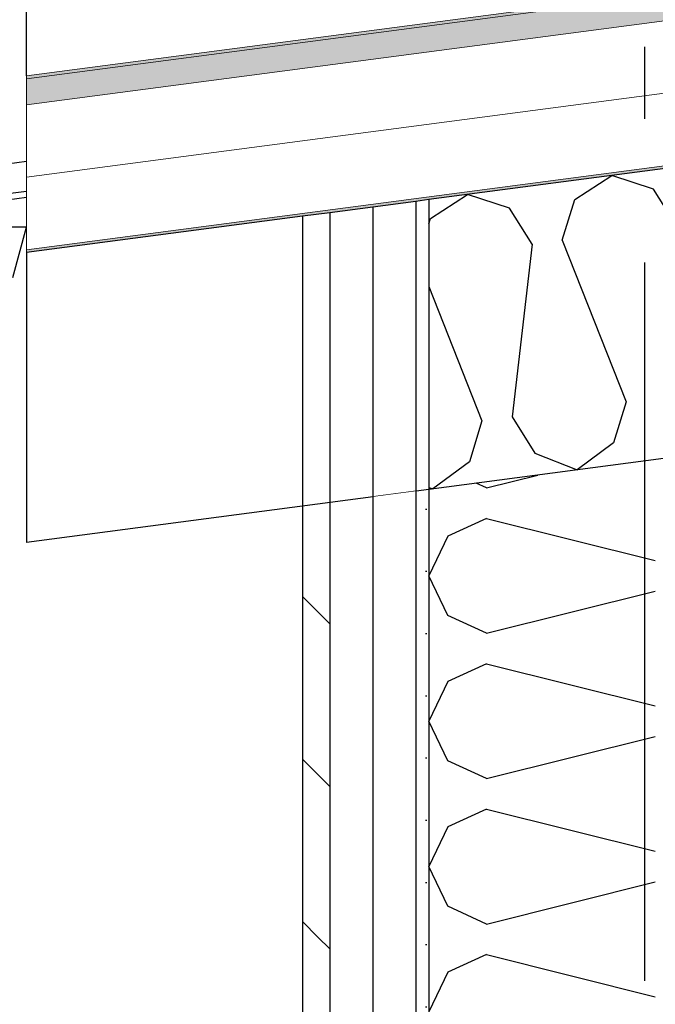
# Model space of a CAD drawing. Header units: millimetres. Extents: x -82116 to -59247, y -2070 to 13065.
# Tile 36 of 73: x -69108 to -68666, y 8099 to 8784. Entities that reach past the tile are written whole.
import ezdxf
from ezdxf.enums import TextEntityAlignment as Align

# ---------------------------------------------------------------- set-up
doc = ezdxf.new("R2010")
doc.units = ezdxf.units.MM
doc.header["$LTSCALE"] = 0.5
doc.header["$MEASUREMENT"] = 0
for name, pattern in [('Akselinje', [1500, 1000, -200, 100, -200]), ('PLINE', [0]), ('Wipeout_Contour', [2000, 0, -2000])]:
    doc.linetypes.add(name, pattern=pattern)
for name, color, linetype in [('232- Ikke-bærende yttervegger (Skravur)(Nye konstruksjoner)', 7, 'Continuous'), ('232- Ikke-bærende yttervegger(Nye konstruksjoner)', 7, 'Continuous'), ('235- Utvendig kledning og overflate (Skravur)(Nye konstruksjoner)', 7, 'Continuous'), ('235- Utvendig kledning og overflate(Nye konstruksjoner)', 7, 'Continuous'), ('261- Primærkonstruksjon (tak) (Skravur)(Nye konstruksjoner)', 7, 'Continuous'), ('261- Primærkonstruksjon (tak)(Nye konstruksjoner)', 7, 'Continuous'), ('262- Taktekking (Skravur)(Nye konstruksjoner)', 7, 'Continuous'), ('265- Gesimser_ takrenner og nedløp(Nye konstruksjoner)', 7, 'Continuous'), ('82-- Modullinjer', 7, 'Continuous'), ('832- Tekst bygning(Nye konstruksjoner)', 7, 'Continuous')]:
    doc.layers.add(name, color=color, linetype=linetype)
doc.layers.add('262- Taktekking(Nye konstruksjoner)', color=7, linetype='Continuous', lineweight=0)
doc.styles.add('GENERATED_STYLE_1', font='arial.ttf')
doc.dimstyles.new('GENERATED_STYLE__2', dxfattribs={"dimtxt": 0.18, "dimasz": 182.4, "dimexe": 0.18, "dimexo": 0.0625, "dimgap": 0, "dimtad": 0, "dimtih": 1, "dimtoh": 1, "dimdec": 4, "dimzin": 0, "dimdsep": 46, "dimcen": 0.09, "dimadec": 0, "dimazin": 0, "dimtfac": 1, "dimtdec": 4, "dimtmove": 0, "dimatfit": 3, "dimldrblk": 'ARROWHEAD_5', "dimfxl": 1, "dimtolj": 1, "dimtzin": 0, "dimarcsym": 0})
pattern_1 = [(0, (0, 0), (0, 43.30127), [0, -25]), (0, (12.5, 21.65), (0, 43.30127), [0, -25])]

# ---------------------------------------------------------------- blocks, each defined once
blk = doc.blocks.new('*X12')
at = {"layer": '232- Ikke-bærende yttervegger (Skravur)(Nye konstruksjoner)', "linetype": 'PLINE'}
for p, q in [((-68782.99, 8458.49), (-68747.35, 8467.4)), ((-68782.99, 8458.49), (-68790.18, 8461.76)), ((-68782.99, 8437.23), (-68810.08, 8424.9)), ((-68782.99, 8437.23), (-68665.67, 8407.9)), ((-68810.08, 8424.9), (-68823.16, 8397.27)), ((-68810.08, 8369.64), (-68823.16, 8397.27)), ((-68782.99, 8357.32), (-68665.67, 8386.65)), ((-68782.99, 8357.32), (-68810.08, 8369.64)), ((-68782.99, 8336.06), (-68810.08, 8323.73)), ((-68782.99, 8336.06), (-68665.67, 8306.73)), ((-68810.08, 8323.73), (-68823.16, 8296.1)), ((-68810.08, 8268.47), (-68823.16, 8296.1)), ((-68782.99, 8256.14), (-68665.67, 8285.47)), ((-68782.99, 8256.14), (-68810.08, 8268.47)), ((-68782.99, 8234.89), (-68810.08, 8222.56)), ((-68782.99, 8234.89), (-68665.67, 8205.56)), ((-68810.08, 8222.56), (-68823.16, 8194.93)), ((-68810.08, 8167.3), (-68823.16, 8194.93)), ((-68782.99, 8154.97), (-68665.67, 8184.3)), ((-68782.99, 8154.97), (-68810.08, 8167.3)), ((-68782.99, 8133.72), (-68810.08, 8121.39)), ((-68782.99, 8133.72), (-68665.67, 8104.39)), ((-68810.08, 8121.39), (-68823.16, 8093.76))]:
    blk.add_line(p, q, dxfattribs=at)
blk = doc.blocks.new('*X21')
at = {"layer": '261- Primærkonstruksjon (tak) (Skravur)(Nye konstruksjoner)', "linetype": 'PLINE'}
for p, q in [((-68721.66, 8659.32), (-68695.98, 8675.89)), ((-68666.88, 8666.53), (-68695.98, 8675.89)), ((-68821.97, 8646.11), (-68796.28, 8662.68)), ((-68767.18, 8653.32), (-68796.28, 8662.68)), ((-68651.12, 8641.28), (-68666.88, 8666.53)), ((-68730.35, 8630.85), (-68721.66, 8659.32)), ((-68751.42, 8628.07), (-68767.18, 8653.32)), ((-68823.16, 8642.21), (-68821.97, 8646.11)), ((-68730.35, 8630.85), (-68685.96, 8518.36)), ((-68751.42, 8628.07), (-68765.19, 8507.93)), ((-68823.16, 8598.64), (-68786.26, 8505.15)), ((-68685.96, 8518.36), (-68694.65, 8489.89)), ((-68786.26, 8505.15), (-68794.95, 8476.68)), ((-68765.19, 8507.93), (-68749.43, 8482.68)), ((-68694.65, 8489.89), (-68720.03, 8471)), ((-68749.43, 8482.68), (-68720.03, 8471)), ((-68794.95, 8476.68), (-68820.33, 8457.79)), ((-68823.16, 8458.91), (-68820.33, 8457.79))]:
    blk.add_line(p, q, dxfattribs=at)
blk = doc.blocks.new('Standard grid marker[4]', base_point=(-68673.16, 12565.45))
at = {"layer": '82-- Modullinjer', "linetype": 'Akselinje'}
blk.add_line((-68673.16, 12365.45), (-68673.16, 1550), dxfattribs=at)
at = {"layer": '82-- Modullinjer', "style": 'GENERATED_STYLE_1'}
for tag, p in [('AC_MarkerText_1_0', (-68673.16, 12902.95)), ('AC_MarkerText_1_1', (-68673.16, 1187.5))]:
    blk.add_attdef(tag, text='', height=175, rotation=360, dxfattribs=at).set_placement(p, align=Align.TOP_CENTER)
blk = doc.blocks.new('ARROWHEAD_5')
at = {"linetype": 'Continuous'}
blk.add_hatch(color=256, dxfattribs=at).paths.add_polyline_path([(-1, 0.2679), (0, 0), (-1, -0.2679)])
blk.add_line((0, 0), (-1, 0), dxfattribs=at)

msp = doc.modelspace()

# ---------------------------------------------------------------- hatches: boundary and pattern name
at = {"layer": '235- Utvendig kledning og overflate (Skravur)(Nye konstruksjoner)', "linetype": 'Continuous'}
h = msp.add_hatch(dxfattribs=at)
h.set_pattern_fill('Prikker_tett', color=256, style=0, pattern_type=2)
h.set_pattern_definition(pattern_1)
h.paths.add_polyline_path([(-68832.16, 7303.34), (-68823.16, 7303.73), (-68823.16, 8457.42), (-68832.16, 8456.23)])
h = msp.add_hatch(dxfattribs=at)
h.set_pattern_fill('Skrålinjer_2', color=256, style=0, pattern_type=2)
h.set_pattern_definition([(315, (0, 0), (56.56854, 56.56854), [80, 0])])
h.paths.add_polyline_path([(-68911.16, 8445.83), (-68911.16, 7299.89), (-68892.16, 7300.72), (-68892.16, 8448.33)])
at = {"layer": '262- Taktekking (Skravur)(Nye konstruksjoner)', "linetype": 'Continuous'}
msp.add_hatch(color=256, dxfattribs=at).paths.add_polyline_path([(-69103.16, 8743.32), (-66612.3, 9071.24), (-66613.03, 9073.17), (-69103.16, 8745.33)])
h = msp.add_hatch(dxfattribs=at)
h.set_pattern_fill('Prikker_tett', color=256, style=0, pattern_type=2)
h.set_pattern_definition(pattern_1)
h.paths.add_polyline_path([(-66593.16, 8954.75), (-69103.16, 8624.3), (-69103.16, 8622.28), (-66593.16, 8952.73)])
at = {"layer": '262- Taktekking(Nye konstruksjoner)', "linetype": 'Continuous'}
msp.add_hatch(color=256, dxfattribs=at).paths.add_polyline_path([(-69103.16, 8725.16), (-66593.16, 9055.61), (-66593.16, 9073.76), (-66612.3, 9071.24), (-69103.16, 8743.32)])

# ---------------------------------------------------------------- linework, layer by layer
at = {"layer": '232- Ikke-bærende yttervegger(Nye konstruksjoner)', "linetype": 'PLINE', "flags": 128}
msp.add_lwpolyline([(-68823.16, 8457.42), (-68823.16, 7303.73), (-68823.16, 7301.73), (-68823.16, 7283.71), (-68823.16, 7233.66), (-68823.16, 7183.62), (-68823.16, 7181.61), (-68823.16, 7180)], dxfattribs=at)
at = {"layer": '235- Utvendig kledning og overflate(Nye konstruksjoner)', "linetype": 'PLINE'}
for p, q in [((-68892.16, 8650.06), (-68892.16, 7180)), ((-68911.16, 8647.56), (-68911.16, 7180))]:
    msp.add_line(p, q, dxfattribs=at)
at = {"layer": '261- Primærkonstruksjon (tak)(Nye konstruksjoner)', "linetype": 'PLINE'}
for p, q in [((-66593.16, 8952.73), (-68823.16, 8659.14)), ((-68823.16, 8659.14), (-68823.16, 8457.42)), ((-69103.16, 8622.28), (-69103.16, 8420.56)), ((-68823.16, 8457.42), (-69103.16, 8420.56))]:
    msp.add_line(p, q, dxfattribs=at)
at = {"layer": '261- Primærkonstruksjon (tak)(Nye konstruksjoner)', "linetype": 'PLINE', "flags": 128}
for points in [[(-66593.16, 8751), (-66793.16, 8724.67), (-66795.16, 8724.41), (-66843.16, 8718.09), (-66855.66, 8716.44), (-68560.66, 8491.98), (-68573.16, 8490.33), (-68621.16, 8484.01), (-68623.16, 8483.75), (-68823.16, 8457.42)], [(-68823.16, 8659.14), (-68832.16, 8657.96), (-68862.16, 8654.01), (-68892.16, 8650.06), (-68911.16, 8647.56), (-69103.16, 8622.28)]]:
    msp.add_lwpolyline(points, dxfattribs=at)
at = {"layer": '262- Taktekking(Nye konstruksjoner)', "linetype": 'PLINE'}
for p, q in [((-66593.16, 9075.78), (-69103.16, 8745.33)), ((-66593.16, 9055.61), (-69103.16, 8725.16)), ((-66593.16, 9005.18), (-69103.16, 8674.73)), ((-66593.16, 8954.75), (-69103.16, 8624.3))]:
    msp.add_line(p, q, dxfattribs=at)
at = {"layer": '262- Taktekking(Nye konstruksjoner)', "linetype": 'PLINE', "flags": 128}
for points in [[(-66593.16, 9073.76), (-66612.3, 9071.24), (-69103.16, 8743.32)], [(-69103.16, 8745.33), (-69103.16, 8743.32), (-69103.16, 8725.16), (-69103.16, 8674.73), (-69103.16, 8624.3), (-69103.16, 8622.28)]]:
    msp.add_lwpolyline(points, dxfattribs=at)
at = {"layer": '265- Gesimser_ takrenner og nedløp(Nye konstruksjoner)', "linetype": 'PLINE'}
for p, q in [((-69103.16, 8745.33), (-69103.16, 8790.77)), ((-69103.16, 8685.65), (-78118.16, 7498.8)), ((-69103.16, 8664.85), (-78118.16, 7478)), ((-69103.16, 8660.54), (-78118.16, 7473.69)), ((-69103.16, 8640), (-69173.16, 8640)), ((-69112.54, 8605), (-69103.16, 8640))]:
    msp.add_line(p, q, dxfattribs=at)

# ---------------------------------------------------------------- block references
at = {"layer": '232- Ikke-bærende yttervegger(Nye konstruksjoner)'}
msp.add_blockref('*X12', (0, 0), dxfattribs=at)
at = {"layer": '261- Primærkonstruksjon (tak)(Nye konstruksjoner)'}
msp.add_blockref('*X21', (0, 0), dxfattribs=at)

# ---------------------------------------------------------------- leaders
at = {"layer": '832- Tekst bygning(Nye konstruksjoner)', "linetype": 'PLINE', "annotation_type": 0, "has_hookline": 1, "hookline_direction": 1, "text_width": 462.1}
msp.add_leader([(-67729.58, 8737.74), (-68200.89, 9329.88), (-68436.54, 9284.45)], dimstyle='GENERATED_STYLE__2', dxfattribs=at)

# ---------------------------------------------------------------- next in the draw order: wipeouts: each hides what was drawn before it
at = {"linetype": 'Wipeout_Contour', "ltscale": 277195.353701}
msp.add_wipeout([(-68862.16, 8452.28), (-68862.16, 7302.03), (-68832.16, 7303.34), (-68832.16, 8456.23)], dxfattribs=at).dxf.layer = '235- Utvendig kledning og overflate (Skravur)(Nye konstruksjoner)'

# ---------------------------------------------------------------- next in the draw order: linework, layer by layer
at = {"layer": '235- Utvendig kledning og overflate(Nye konstruksjoner)', "linetype": 'PLINE'}
for p, q in [((-68832.16, 8657.96), (-68832.16, 7180)), ((-68862.16, 8654.01), (-68862.16, 7180))]:
    msp.add_line(p, q, dxfattribs=at)

# ---------------------------------------------------------------- next in the draw order: block references
at = {"layer": '82-- Modullinjer', "linetype": 'PLINE'}
msp.add_blockref('Standard grid marker[4]', (-68673.16, 12565.45), dxfattribs=at)

doc.saveas('drawing.dxf')
